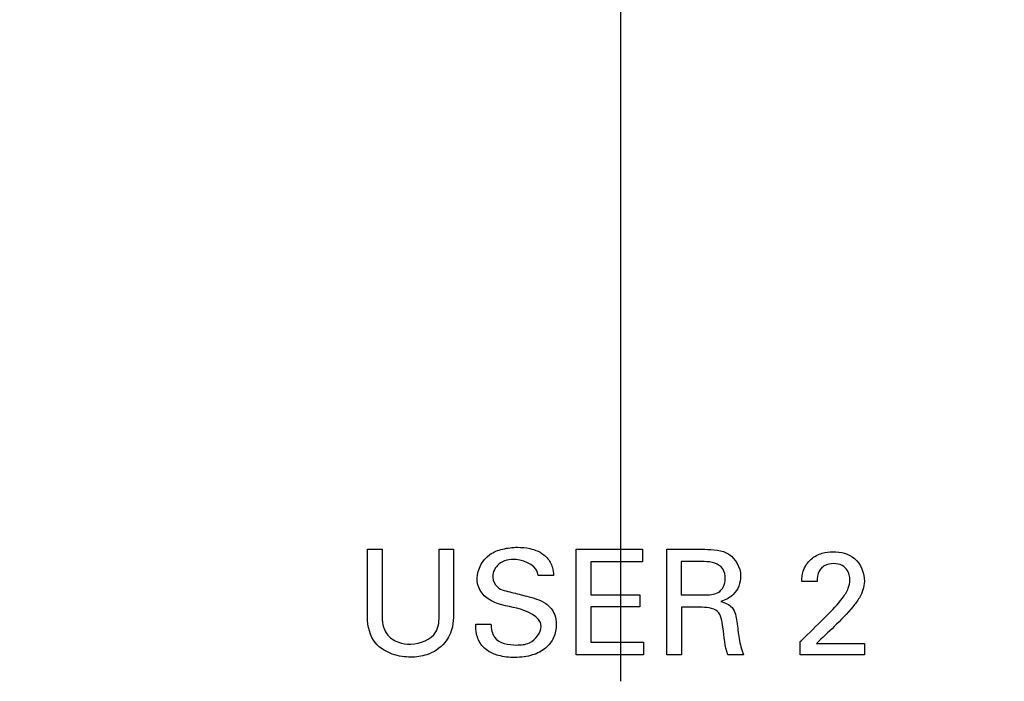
# Model space of a CAD drawing. Header units: inches. Extents: x 0 to 34, y 0 to 22.
# Tile 71 of 98: x 14.286 to 14.847, y 17.316 to 17.693. Entities that reach past the tile are written whole.
import ezdxf

# ---------------------------------------------------------------- set-up
doc = ezdxf.new("R2010")
doc.units = ezdxf.units.IN
doc.header["$LTSCALE"] = 1.87
doc.header["$MEASUREMENT"] = 0
doc.layers.get('0').update_dxf_attribs({"linetype": 'CONTINUOUS'})
doc.layers.add('DATUMCURVES', color=7, linetype='CONTINUOUS')
doc.layers.add('DIMENSIONS', color=7, linetype='CONTINUOUS')
doc.styles.get("Standard").update_dxf_attribs({"font": 'txt', "width": 0.8})
doc.dimstyles.new('DIMSTYLE_1', dxfattribs={"dimtxt": 0.125, "dimasz": 0.18, "dimexe": 0.18, "dimexo": 0.0625, "dimgap": 0.09, "dimtad": 0, "dimtih": 1, "dimtoh": 1, "dimdec": 3, "dimzin": 4, "dimdsep": 46, "dimtxsty": 'STANDARD', "dimblk": '_FILLED', "dimblk1": '_FILLED', "dimblk2": '_FILLED', "dimcen": 0.09, "dimadec": 0, "dimazin": 0, "dimtp": 0.001, "dimtm": 0.001, "dimtfac": 1, "dimtdec": 3, "dimtofl": 0, "dimtmove": 0, "dimatfit": 3, "dimldrblk": '_FILLED', "dimfxl": 1, "dimtolj": 1, "dimtzin": 4, "dimarcsym": 0})

# ---------------------------------------------------------------- blocks, each defined once
blk = doc.blocks.new('_FILLED')
at = {"color": 0, "linetype": 'BYBLOCK'}
blk.add_solid([(0, 0), (-1, 0.1736), (-1, -0.1736)], dxfattribs=at)
blk = doc.blocks.new('*D4')
at = {"layer": 'DIMENSIONS', "color": 2, "linetype": 'CONTINUOUS'}
for p, q in [((13.74148, 17.31633), (13.74148, 20.94833)), ((14.62817, 17.31633), (14.62817, 20.94833)), ((13.74148, 20.82333), (13.38148, 20.82333)), ((14.62817, 20.82333), (14.99832, 20.82333))]:
    blk.add_line(p, q, dxfattribs=at)
at = {"layer": 'DIMENSIONS', "color": 2, "linetype": 'CONTINUOUS', "xscale": 0.18, "yscale": 0.18, "zscale": 0.18}
blk.add_blockref('_FILLED', (13.74148, 20.82333), dxfattribs=at)
at = {"layer": 'DIMENSIONS', "color": 2, "linetype": 'CONTINUOUS', "xscale": 0.18, "yscale": 0.18, "zscale": 0.18, "rotation": 180}
blk.add_blockref('_FILLED', (14.62817, 20.82333), dxfattribs=at)
at = {"layer": 'DIMENSIONS', "color": 2, "linetype": 'CONTINUOUS', "width": 0.8}
for s, p in [('[', (15.58582, 20.76083)), (']', (16.18582, 20.76083)), ('.887', (15.06082, 20.76083)), ('22.52', (15.68582, 20.76083))]:
    blk.add_text(s, height=0.125, dxfattribs=at).set_placement(p)

msp = doc.modelspace()

# ---------------------------------------------------------------- linework, layer by layer
at = {"layer": 'DATUMCURVES', "color": 40, "linetype": 'CONTINUOUS'}
for points, knots in [([(14.48368, 17.35483, 0.8645), (14.48368, 17.35674, 0.8645), (14.48368, 17.36896, 0.8645), (14.48368, 17.38119, 0.8645), (14.48368, 17.3915, 0.8645)], [0, 0, 0, 0, 0.15625, 1, 1, 1, 1]), ([(14.49202, 17.3915, 0.8645), (14.49202, 17.38956, 0.8645), (14.49202, 17.37714, 0.8645), (14.49202, 17.36472, 0.8645), (14.49202, 17.35425, 0.8645)], [0, 0, 0, 0, 0.15625, 1, 1, 1, 1]), ([(14.52468, 17.35458, 0.8645), (14.52468, 17.3565, 0.8645), (14.52468, 17.36881, 0.8645), (14.52468, 17.38112, 0.8645), (14.52468, 17.3915, 0.8645)], [0, 0, 0, 0, 0.15625, 1, 1, 1, 1]), ([(14.53276, 17.3915, 0.8645), (14.53276, 17.38957, 0.8645), (14.53276, 17.37721, 0.8645), (14.53276, 17.36485, 0.8645), (14.53276, 17.35442, 0.8645)], [0, 0, 0, 0, 0.15625, 1, 1, 1, 1]), ([(14.56886, 17.35792, 0.8645), (14.56329, 17.35928, 0.8645), (14.55456, 17.36024, 0.8645), (14.54713, 17.36827, 0.8645), (14.54518, 17.37808, 0.8645), (14.55083, 17.38823, 0.8645), (14.56089, 17.392, 0.8645), (14.56877, 17.39293, 0.8645), (14.57396, 17.39246, 0.8645), (14.57632, 17.39193, 0.8645)], [0, 0, 0, 0, 0.246147, 0.354055, 0.444247, 0.661919, 0.776523, 0.89719, 1, 1, 1, 1]), ([(14.57632, 17.39193, 0.8645), (14.57666, 17.39185, 0.8645), (14.58029, 17.39095, 0.8645), (14.58585, 17.38827, 0.8645), (14.58935, 17.38178, 0.8645), (14.58966, 17.37807, 0.8645), (14.58977, 17.3765, 0.8645)], [0, 0, 0, 0, 0.04632, 0.500534, 0.786244, 1, 1, 1, 1]), ([(14.60268, 17.3915, 0.8645), (14.60465, 17.3915, 0.8645), (14.61723, 17.3915, 0.8645), (14.62981, 17.3915, 0.8645), (14.64043, 17.3915, 0.8645)], [0, 0, 0, 0, 0.15625, 1, 1, 1, 1]), ([(14.60268, 17.33133, 0.8645), (14.60268, 17.33447, 0.8645), (14.60268, 17.35452, 0.8645), (14.60268, 17.37458, 0.8645), (14.60268, 17.3915, 0.8645)], [0, 0, 0, 0, 0.15625, 1, 1, 1, 1]), ([(14.65443, 17.3915, 0.8645), (14.65555, 17.3915, 0.8645), (14.66271, 17.3915, 0.8645), (14.66988, 17.3915, 0.8645), (14.67593, 17.3915, 0.8645)], [0, 0, 0, 0, 0.15625, 1, 1, 1, 1]), ([(14.65443, 17.33133, 0.8645), (14.65443, 17.33447, 0.8645), (14.65443, 17.35452, 0.8645), (14.65443, 17.37458, 0.8645), (14.65443, 17.3915, 0.8645)], [0, 0, 0, 0, 0.15625, 1, 1, 1, 1]), ([(14.67593, 17.3915, 0.8645), (14.68063, 17.3915, 0.8645), (14.69096, 17.39102, 0.8645), (14.69849, 17.37725, 0.8645), (14.69381, 17.36567, 0.8645), (14.6877, 17.36254, 0.8645), (14.68509, 17.36183, 0.8645)], [0, 0, 0, 0, 0.296382, 0.589084, 0.830152, 1, 1, 1, 1]), ([(14.5811, 17.3765, 0.8645), (14.58081, 17.3817, 0.8645), (14.56997, 17.38725, 0.8645), (14.55855, 17.38467, 0.8645), (14.55498, 17.37849, 0.8645), (14.55511, 17.37564, 0.8645), (14.55512, 17.37551, 0.8645)], [0, 0, 0, 0, 0.458145, 0.755208, 0.98831, 1, 1, 1, 1]), ([(14.73126, 17.37325, 0.8645), (14.73132, 17.37519, 0.8645), (14.73178, 17.37993, 0.8645), (14.73588, 17.38624, 0.8645), (14.74257, 17.38957, 0.8645), (14.75123, 17.39057, 0.8645), (14.76316, 17.38793, 0.8645), (14.76693, 17.37798, 0.8645), (14.76693, 17.37325, 0.8645)], [0, 0, 0, 0, 0.107072, 0.258343, 0.390688, 0.504225, 0.739354, 1, 1, 1, 1]), ([(14.64043, 17.38441, 0.8645), (14.6389, 17.38441, 0.8645), (14.62909, 17.38441, 0.8645), (14.61928, 17.38441, 0.8645), (14.61101, 17.38441, 0.8645)], [0, 0, 0, 0, 0.15625, 1, 1, 1, 1]), ([(14.61101, 17.38441, 0.8645), (14.61101, 17.38343, 0.8645), (14.61101, 17.37719, 0.8645), (14.61101, 17.37094, 0.8645), (14.61101, 17.36567, 0.8645)], [0, 0, 0, 0, 0.15625, 1, 1, 1, 1]), ([(14.66251, 17.3845, 0.8645), (14.66251, 17.38351, 0.8645), (14.66251, 17.37721, 0.8645), (14.66251, 17.3709, 0.8645), (14.66251, 17.36558, 0.8645)], [0, 0, 0, 0, 0.15625, 1, 1, 1, 1]), ([(14.68768, 17.37475, 0.8645), (14.68768, 17.37668, 0.8645), (14.68664, 17.38295, 0.8645), (14.67947, 17.3845, 0.8645), (14.67568, 17.3845, 0.8645)], [0, 0, 0, 0, 0.338259, 1, 1, 1, 1]), ([(14.74275, 17.38106, 0.8645), (14.74216, 17.38049, 0.8645), (14.74039, 17.37819, 0.8645), (14.74001, 17.37524, 0.8645), (14.74001, 17.37325, 0.8645)], [0, 0, 0, 0, 0.290134, 1, 1, 1, 1]), ([(14.74552, 17.35374, 0.8645), (14.7487, 17.35685, 0.8645), (14.75323, 17.3617, 0.8645), (14.75791, 17.3686, 0.8645), (14.75905, 17.37432, 0.8645), (14.75797, 17.37933, 0.8645), (14.75417, 17.38286, 0.8645), (14.74927, 17.38363, 0.8645), (14.74506, 17.38292, 0.8645), (14.74315, 17.38144, 0.8645), (14.74275, 17.38106, 0.8645)], [0, 0, 0, 0, 0.286441, 0.428446, 0.528193, 0.656448, 0.738012, 0.846377, 0.964984, 1, 1, 1, 1]), ([(14.55512, 17.37551, 0.8645), (14.55527, 17.37347, 0.8645), (14.55777, 17.3685, 0.8645), (14.5631, 17.36767, 0.8645), (14.56593, 17.367, 0.8645)], [0, 0, 0, 0, 0.406648, 1, 1, 1, 1]), ([(14.76693, 17.37325, 0.8645), (14.76693, 17.36999, 0.8645), (14.76501, 17.36464, 0.8645), (14.76172, 17.36047, 0.8645), (14.76043, 17.35883, 0.8645)], [0, 0, 0, 0, 0.609621, 1, 1, 1, 1]), ([(14.56593, 17.367, 0.8645), (14.56879, 17.36626, 0.8645), (14.57534, 17.36459, 0.8645), (14.58213, 17.3628, 0.8645), (14.58535, 17.36066, 0.8645)], [0, 0, 0, 0, 0.433484, 1, 1, 1, 1]), ([(14.61101, 17.36567, 0.8645), (14.61247, 17.36567, 0.8645), (14.6218, 17.36567, 0.8645), (14.63114, 17.36567, 0.8645), (14.63902, 17.36567, 0.8645)], [0, 0, 0, 0, 0.15625, 1, 1, 1, 1]), ([(14.58535, 17.36066, 0.8645), (14.58764, 17.35916, 0.8645), (14.59074, 17.35521, 0.8645), (14.59152, 17.34924, 0.8645), (14.5911, 17.34482, 0.8645), (14.58956, 17.33998, 0.8645), (14.58539, 17.33461, 0.8645), (14.579, 17.33145, 0.8645), (14.57287, 17.33012, 0.8645), (14.5663, 17.32974, 0.8645), (14.55918, 17.33038, 0.8645), (14.55405, 17.33257, 0.8645), (14.5522, 17.33381, 0.8645)], [0, 0, 0, 0, 0.128889, 0.217427, 0.278501, 0.337317, 0.454918, 0.587215, 0.663953, 0.749727, 0.89645, 1, 1, 1, 1]), ([(14.63902, 17.35866, 0.8645), (14.63756, 17.35866, 0.8645), (14.62822, 17.35866, 0.8645), (14.61889, 17.35866, 0.8645), (14.61101, 17.35866, 0.8645)], [0, 0, 0, 0, 0.15625, 1, 1, 1, 1]), ([(14.61101, 17.35866, 0.8645), (14.61101, 17.35762, 0.8645), (14.61101, 17.35095, 0.8645), (14.61101, 17.34429, 0.8645), (14.61101, 17.33866, 0.8645)], [0, 0, 0, 0, 0.15625, 1, 1, 1, 1]), ([(14.66269, 17.3585, 0.8645), (14.66269, 17.35708, 0.8645), (14.66269, 17.34803, 0.8645), (14.66269, 17.33897, 0.8645), (14.66269, 17.33133, 0.8645)], [0, 0, 0, 0, 0.15625, 1, 1, 1, 1]), ([(14.68909, 17.33133, 0.8645), (14.6874, 17.33644, 0.8645), (14.68689, 17.34448, 0.8645), (14.68471, 17.35808, 0.8645), (14.6766, 17.3585, 0.8645), (14.67318, 17.3585, 0.8645)], [0, 0, 0, 0, 0.450399, 0.713976, 1, 1, 1, 1]), ([(14.68509, 17.36183, 0.8645), (14.68746, 17.36121, 0.8645), (14.69287, 17.35882, 0.8645), (14.69447, 17.34968, 0.8645), (14.69531, 17.34068, 0.8645), (14.69696, 17.33436, 0.8645), (14.69802, 17.33133, 0.8645)], [0, 0, 0, 0, 0.20884, 0.450487, 0.726483, 1, 1, 1, 1]), ([(14.53276, 17.35442, 0.8645), (14.53276, 17.35208, 0.8645), (14.53241, 17.34639, 0.8645), (14.52819, 17.33708, 0.8645), (14.51877, 17.33103, 0.8645), (14.50986, 17.32985, 0.8645), (14.50316, 17.33037, 0.8645), (14.49539, 17.3322, 0.8645), (14.48486, 17.33916, 0.8645), (14.48368, 17.34964, 0.8645), (14.48368, 17.35483, 0.8645)], [0, 0, 0, 0, 0.089511, 0.217289, 0.3762, 0.494113, 0.557295, 0.632787, 0.800994, 1, 1, 1, 1]), ([(14.49202, 17.35425, 0.8645), (14.49202, 17.35053, 0.8645), (14.4929, 17.34338, 0.8645), (14.50094, 17.33814, 0.8645), (14.51115, 17.33665, 0.8645), (14.52397, 17.3415, 0.8645), (14.52468, 17.35112, 0.8645), (14.52468, 17.35458, 0.8645)], [0, 0, 0, 0, 0.211511, 0.368611, 0.503498, 0.803367, 1, 1, 1, 1]), ([(14.73044, 17.33891, 0.8645), (14.73122, 17.33969, 0.8645), (14.73625, 17.34463, 0.8645), (14.74128, 17.34957, 0.8645), (14.74552, 17.35374, 0.8645)], [0, 0, 0, 0, 0.15625, 1, 1, 1, 1]), ([(14.5522, 17.33381, 0.8645), (14.55097, 17.33463, 0.8645), (14.548, 17.33723, 0.8645), (14.54564, 17.34278, 0.8645), (14.54543, 17.34707, 0.8645), (14.54543, 17.34892, 0.8645)], [0, 0, 0, 0, 0.254916, 0.678585, 1, 1, 1, 1]), ([(14.5541, 17.34892, 0.8645), (14.5542, 17.34631, 0.8645), (14.55554, 17.33857, 0.8645), (14.56422, 17.337, 0.8645), (14.5686, 17.337, 0.8645)], [0, 0, 0, 0, 0.373075, 1, 1, 1, 1]), ([(14.5686, 17.337, 0.8645), (14.57112, 17.337, 0.8645), (14.57768, 17.33737, 0.8645), (14.58268, 17.3439, 0.8645), (14.58268, 17.34775, 0.8645)], [0, 0, 0, 0, 0.395991, 1, 1, 1, 1]), ([(14.61101, 17.33866, 0.8645), (14.61258, 17.33866, 0.8645), (14.62261, 17.33866, 0.8645), (14.63263, 17.33866, 0.8645), (14.64109, 17.33866, 0.8645)], [0, 0, 0, 0, 0.15625, 1, 1, 1, 1]), ([(14.73969, 17.33792, 0.8645), (14.74111, 17.33792, 0.8645), (14.75025, 17.33792, 0.8645), (14.75939, 17.33792, 0.8645), (14.7671, 17.33792, 0.8645)], [0, 0, 0, 0, 0.15625, 1, 1, 1, 1]), ([(14.64109, 17.33133, 0.8645), (14.63909, 17.33133, 0.8645), (14.62629, 17.33133, 0.8645), (14.61349, 17.33133, 0.8645), (14.60268, 17.33133, 0.8645)], [0, 0, 0, 0, 0.15625, 1, 1, 1, 1]), ([(14.7671, 17.33133, 0.8645), (14.76519, 17.33133, 0.8645), (14.75297, 17.33133, 0.8645), (14.74075, 17.33133, 0.8645), (14.73044, 17.33133, 0.8645)], [0, 0, 0, 0, 0.15625, 1, 1, 1, 1])]:
    msp.add_open_spline(points, degree=3, knots=knots, dxfattribs=at)
for points in [[(14.48368, 17.3915, 0.8645), (14.48646, 17.3915, 0.8645), (14.48924, 17.3915, 0.8645), (14.49202, 17.3915, 0.8645)], [(14.52468, 17.3915, 0.8645), (14.52737, 17.3915, 0.8645), (14.53007, 17.3915, 0.8645), (14.53276, 17.3915, 0.8645)], [(14.64043, 17.3915, 0.8645), (14.64043, 17.38914, 0.8645), (14.64043, 17.38677, 0.8645), (14.64043, 17.38441, 0.8645)], [(14.67568, 17.3845, 0.8645), (14.67129, 17.3845, 0.8645), (14.6669, 17.3845, 0.8645), (14.66251, 17.3845, 0.8645)], [(14.58977, 17.3765, 0.8645), (14.58688, 17.3765, 0.8645), (14.58399, 17.3765, 0.8645), (14.5811, 17.3765, 0.8645)], [(14.6836, 17.36692, 0.8645), (14.68616, 17.36837, 0.8645), (14.68768, 17.3718, 0.8645), (14.68768, 17.37475, 0.8645)], [(14.74001, 17.37325, 0.8645), (14.7371, 17.37325, 0.8645), (14.73418, 17.37325, 0.8645), (14.73126, 17.37325, 0.8645)], [(14.63902, 17.36567, 0.8645), (14.63902, 17.36333, 0.8645), (14.63902, 17.361, 0.8645), (14.63902, 17.35866, 0.8645)], [(14.66251, 17.36558, 0.8645), (14.6669, 17.36558, 0.8645), (14.67129, 17.36558, 0.8645), (14.67568, 17.36558, 0.8645)], [(14.67568, 17.36558, 0.8645), (14.67836, 17.36558, 0.8645), (14.6813, 17.36555, 0.8645), (14.6836, 17.36692, 0.8645)], [(14.58268, 17.34775, 0.8645), (14.58268, 17.35347, 0.8645), (14.57441, 17.35654, 0.8645), (14.56886, 17.35792, 0.8645)], [(14.67318, 17.3585, 0.8645), (14.66969, 17.3585, 0.8645), (14.66619, 17.3585, 0.8645), (14.66269, 17.3585, 0.8645)], [(14.76043, 17.35883, 0.8645), (14.7572, 17.35477, 0.8645), (14.75343, 17.35117, 0.8645), (14.74976, 17.3475, 0.8645)], [(14.54543, 17.34892, 0.8645), (14.54832, 17.34892, 0.8645), (14.55121, 17.34892, 0.8645), (14.5541, 17.34892, 0.8645)], [(14.74976, 17.3475, 0.8645), (14.7464, 17.3443, 0.8645), (14.74305, 17.34111, 0.8645), (14.73969, 17.33792, 0.8645)], [(14.64109, 17.33866, 0.8645), (14.64109, 17.33622, 0.8645), (14.64109, 17.33378, 0.8645), (14.64109, 17.33133, 0.8645)], [(14.73044, 17.33133, 0.8645), (14.73044, 17.33386, 0.8645), (14.73044, 17.33639, 0.8645), (14.73044, 17.33891, 0.8645)], [(14.7671, 17.33792, 0.8645), (14.7671, 17.33572, 0.8645), (14.7671, 17.33353, 0.8645), (14.7671, 17.33133, 0.8645)], [(14.66269, 17.33133, 0.8645), (14.65993, 17.33133, 0.8645), (14.65718, 17.33133, 0.8645), (14.65443, 17.33133, 0.8645)], [(14.69802, 17.33133, 0.8645), (14.69504, 17.33133, 0.8645), (14.69207, 17.33133, 0.8645), (14.68909, 17.33133, 0.8645)]]:
    msp.add_open_spline(points, degree=3, dxfattribs=at)

# ---------------------------------------------------------------- dimensions: what is measured, and where the dimension line sits
at = {"layer": 'DIMENSIONS', "color": 2, "linetype": 'CONTINUOUS'}
dim = msp.add_linear_dim(base=(13.74148, 20.82333), p1=(14.62817, 17.31633), p2=(13.74148, 17.31633), angle=180, dimstyle='DIMSTYLE_1', dxfattribs=at)
dim.commit()
dim.dimension.update_dxf_attribs({"geometry": '*D4', "text_midpoint": (15.67332, 20.82333), "dimtype": 160})

doc.saveas('drawing.dxf')
